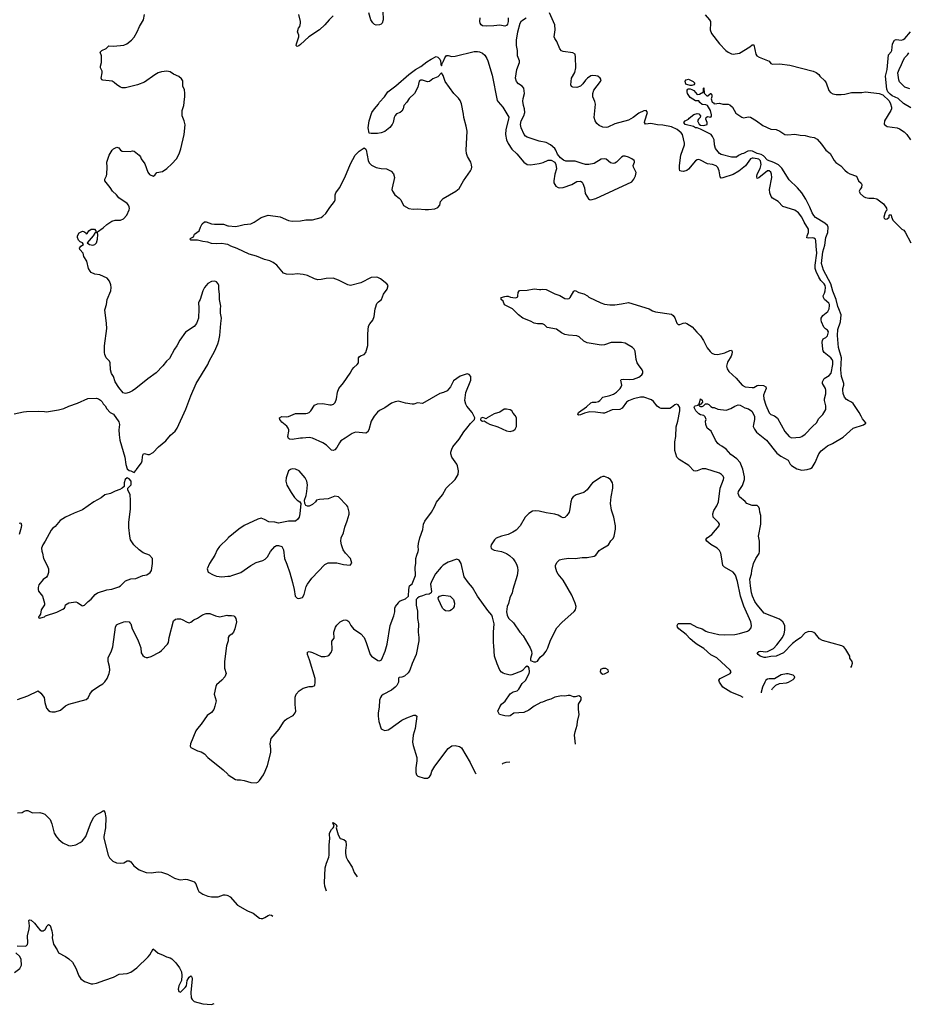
# Model space of a CAD drawing. Header units: inches. Extents: x 2220522 to 2384314, y 721474 to 893490.
# Tile 6 of 256: x 2237576 to 2247931, y 721893 to 733370. Entities that reach past the tile are written whole.
import ezdxf

# ---------------------------------------------------------------- set-up
doc = ezdxf.new("R2010")
doc.units = ezdxf.units.IN
doc.header["$MEASUREMENT"] = 0
for name, color, linetype in [('C2732', 7, 'Continuous'), ('C2733', 7, 'Continuous'), ('C2742', 7, 'Continuous'), ('C2743', 7, 'Continuous')]:
    doc.layers.add(name, color=color, linetype=linetype)

msp = doc.modelspace()

# ---------------------------------------------------------------- linework, layer by layer
at = {"layer": 'C2732', "color": 5}
for points, elevation in [([(2237510, 728777), (2237619, 728799), (2237657, 728803), (2237790, 728806), (2237865, 728805), (2237890, 728801), (2238030, 728822), (2238090, 728839), (2238150, 728867), (2238250, 728901), (2238370, 728955), (2238470, 728958), (2238494, 728950), (2238517, 728937), (2238537, 728917), (2238550, 728894), (2238574, 728870), (2238590, 728834), (2238632, 728792), (2238670, 728772), (2238730, 728682), (2238739, 728650), (2238731, 728590), (2238734, 728530), (2238744, 728470), (2238801, 728270), (2238813, 728187), (2238830, 728134), (2238850, 728114), (2238872, 728112), (2238910, 728094), (2238930, 728114), (2238935, 728125), (2238997, 728203), (2239005, 728230), (2239006, 728274), (2239014, 728306), (2239030, 728315), (2239070, 728301), (2239090, 728301), (2239130, 728326), (2239193, 728390), (2239278, 728462), (2239332, 728528), (2239386, 728574), (2239412, 728608), (2239514, 728830), (2239570, 728985), (2239632, 729130), (2239769, 729350), (2239785, 729390), (2239849, 729510), (2239884, 729590), (2239897, 729630), (2239909, 729690), (2239919, 729830), (2239929, 729890), (2239915, 729950), (2239918, 730000)], 240), ([(2239662, 730000), (2239658, 729890), (2239638, 729830), (2239610, 729795), (2239510, 729729), (2239444, 729636), (2239407, 729570), (2239379, 729530), (2239320, 729420), (2239288, 729390), (2239246, 729334), (2239168, 729252), (2239070, 729185), (2238928, 729070), (2238890, 729043), (2238850, 729024), (2238810, 729014), (2238780, 729020), (2238730, 729081), (2238687, 729147), (2238668, 729210), (2238647, 729247), (2238633, 729290), (2238630, 729370), (2238622, 729390), (2238584, 729430), (2238567, 729467), (2238564, 729490), (2238565, 729570), (2238590, 729770), (2238588, 729830), (2238569, 729990), (2238572, 730000)], 240), ([(2237570, 727501), (2237590, 727505), (2237599, 727479), (2237595, 727450), (2237569, 727370)], 220), ([(2240000, 727324), (2239906, 727230), (2239878, 727190), (2239850, 727130), (2239787, 727030), (2239762, 726970), (2239772, 726930), (2239830, 726899), (2239870, 726884), (2239930, 726876), (2240000, 726882)], 240), ([(2237550, 725445), (2237670, 725489), (2237790, 725546), (2237821, 725521), (2237861, 725470), (2237871, 725410), (2237890, 725345), (2237910, 725318), (2237930, 725306), (2237950, 725301), (2237990, 725301), (2238050, 725323), (2238110, 725371), (2238150, 725391), (2238352, 725448), (2238373, 725467), (2238393, 725510), (2238425, 725550), (2238497, 725603), (2238545, 725630), (2238570, 725651), (2238596, 725690), (2238620, 725750), (2238628, 725790), (2238624, 725830), (2238608, 725890), (2238607, 725930), (2238646, 726014), (2238660, 726060), (2238692, 726290), (2238705, 726315), (2238729, 726330), (2238770, 726342), (2238790, 726353), (2238810, 726356), (2238850, 726350), (2238861, 726341), (2238871, 726330), (2238888, 726270), (2238950, 726150), (2238966, 726110), (2238986, 726050), (2238991, 725990), (2239010, 725959), (2239030, 725943), (2239050, 725936), (2239070, 725936), (2239110, 725948), (2239204, 725996), (2239230, 726016), (2239300, 726090), (2239311, 726110), (2239317, 726170), (2239370, 726365), (2239390, 726383), (2239410, 726388), (2239450, 726386), (2239470, 726379), (2239526, 726346), (2239550, 726340), (2239570, 726346), (2239607, 726373), (2239650, 726394), (2239708, 726432), (2239750, 726448), (2239792, 726450), (2239859, 726421), (2239910, 726411), (2239990, 726428), (2240000, 726427)], 220), ([(2240000, 726117), (2239986, 726070), (2239964, 725890), (2239964, 725810), (2239982, 725750), (2239976, 725730), (2239965, 725710), (2239931, 725670), (2239870, 725617), (2239861, 725599), (2239843, 725510), (2239864, 725430), (2239852, 725370), (2239837, 725330), (2239810, 725296), (2239759, 725261), (2239690, 725159), (2239647, 725110), (2239630, 725082), (2239566, 724930), (2239562, 724902), (2239570, 724885), (2239648, 724848), (2239690, 724836), (2239730, 724811), (2239770, 724771), (2239946, 724626), (2240000, 724575)], 220), ([(2237550, 724125), (2237606, 724130), (2237630, 724146), (2237650, 724151), (2237670, 724151), (2237727, 724127), (2237810, 724131), (2237850, 724119), (2237868, 724108), (2237930, 724046), (2237950, 723996), (2237976, 723890), (2238004, 723844), (2238033, 723813), (2238077, 723777), (2238144, 723744), (2238170, 723740), (2238230, 723754), (2238282, 723778), (2238305, 723795), (2238345, 723850), (2238402, 723998), (2238438, 724070), (2238470, 724107), (2238518, 724130), (2238553, 724153), (2238570, 724134), (2238579, 724070), (2238577, 723950), (2238557, 723850), (2238558, 723830), (2238608, 723630), (2238622, 723602), (2238663, 723563), (2238704, 723544), (2238750, 723540), (2238790, 723544), (2238830, 723567), (2238850, 723567), (2238870, 723554), (2238907, 723507), (2238970, 723461), (2239050, 723430), (2239110, 723427), (2239190, 723436), (2239230, 723435), (2239298, 723410), (2239382, 723362), (2239430, 723347), (2239450, 723344), (2239508, 723352), (2239530, 723350), (2239590, 723330), (2239610, 723322), (2239630, 723296), (2239651, 723231), (2239665, 723210), (2239710, 723176), (2239770, 723154), (2239810, 723148), (2239890, 723148), (2239950, 723168), (2239970, 723170), (2239990, 723166), (2240000, 723160)], 180), ([(2237545, 722575), (2237649, 722571), (2237669, 722590), (2237673, 722610), (2237669, 722690), (2237687, 722773), (2237690, 722810), (2237684, 722870), (2237690, 722878), (2237710, 722874), (2237750, 722841), (2237790, 722783), (2237810, 722763), (2237830, 722751), (2237850, 722751), (2237873, 722767), (2237898, 722810), (2237910, 722822), (2237930, 722812), (2237951, 722750), (2237957, 722703), (2237955, 722670), (2237970, 722594), (2238012, 722530), (2238030, 722494), (2238110, 722452), (2238150, 722425), (2238190, 722383), (2238230, 722316), (2238267, 722227), (2238290, 722190), (2238330, 722161), (2238410, 722133), (2238430, 722132), (2238470, 722140), (2238570, 722174), (2238671, 722209), (2238736, 722244), (2238830, 722251), (2238873, 722267), (2238940, 722320), (2239074, 722446), (2239091, 722469), (2239130, 722541), (2239188, 722488), (2239242, 722470), (2239288, 722448), (2239330, 722437), (2239350, 722425), (2239396, 722376), (2239438, 722318), (2239462, 722270), (2239467, 722230), (2239462, 722170), (2239431, 722110), (2239425, 722090), (2239424, 722070), (2239430, 722044), (2239450, 722034), (2239504, 722090), (2239518, 722110), (2239529, 722171), (2239550, 722208), (2239570, 722224), (2239578, 722218), (2239584, 722210), (2239586, 722190), (2239569, 722031), (2239575, 721970), (2239585, 721950), (2239610, 721926), (2239710, 721898), (2239810, 721893), (2239841, 721901)], 160), ([(2237514, 722266), (2237578, 722310), (2237598, 722350), (2237595, 722415), (2237578, 722450), (2237532, 722492)], 160)]:
    msp.add_lwpolyline(points, dxfattribs=dict(at, elevation=elevation))
at = {"layer": 'C2732', "color": 5, "elevation": 240}
msp.add_lwpolyline([(2238830, 728028), (2238806, 728010), (2238792, 727970), (2238792, 727930), (2238770, 727908), (2238745, 727895), (2238690, 727875), (2238634, 727846), (2238570, 727832), (2238525, 727795), (2238439, 727750), (2238310, 727658), (2238210, 727619), (2238109, 727571), (2238049, 727531), (2237990, 727463), (2237960, 727440), (2237942, 727418), (2237874, 727290), (2237844, 727250), (2237831, 727209), (2237834, 727174), (2237843, 727150), (2237855, 727090), (2237896, 727010), (2237910, 726970), (2237912, 726950), (2237912, 726928), (2237901, 726890), (2237887, 726873), (2237850, 726843), (2237799, 726781), (2237791, 726750), (2237791, 726730), (2237797, 726710), (2237843, 726650), (2237867, 726570), (2237867, 726550), (2237826, 726490), (2237820, 726440), (2237804, 726416), (2237794, 726410), (2237798, 726398), (2237810, 726394), (2237850, 726405), (2237866, 726410), (2237878, 726422), (2238010, 726465), (2238080, 726500), (2238098, 726510), (2238108, 726530), (2238109, 726550), (2238150, 726571), (2238230, 726585), (2238250, 726578), (2238301, 726541), (2238310, 726538), (2238330, 726545), (2238375, 726590), (2238410, 726616), (2238457, 726670), (2238482, 726690), (2238590, 726723), (2238650, 726731), (2238730, 726759), (2238750, 726771), (2238810, 726830), (2238870, 726851), (2238930, 726855), (2239010, 726891), (2239059, 726901), (2239095, 726925), (2239114, 726950), (2239124, 727030), (2239122, 727090), (2239089, 727129), (2239015, 727155), (2238969, 727189), (2238908, 727250), (2238869, 727309), (2238859, 727350), (2238849, 727450), (2238849, 727510), (2238869, 727670), (2238869, 727770), (2238862, 727830), (2238838, 727890), (2238838, 727910), (2238875, 727950), (2238875, 727990), (2238850, 728018)], close=True, dxfattribs=at)
at = {"layer": 'C2733', "color": 5}
for points, elevation in [([(2238572, 730000), (2238587, 730050), (2238597, 730110), (2238637, 730210), (2238644, 730250), (2238640, 730280), (2238623, 730323), (2238596, 730356), (2238510, 730398), (2238450, 730404), (2238410, 730425), (2238397, 730437), (2238379, 730470), (2238357, 730557), (2238322, 730610), (2238315, 730650), (2238278, 730690), (2238275, 730710), (2238281, 730719), (2238289, 730731), (2238318, 730750), (2238308, 730770), (2238282, 730782), (2238262, 730802), (2238249, 730830), (2238250, 730851), (2238270, 730887), (2238310, 730905), (2238322, 730902), (2238345, 730885), (2238350, 730874), (2238362, 730878), (2238382, 730910), (2238410, 730927), (2238430, 730930), (2238447, 730927), (2238465, 730910), (2238462, 730890), (2238450, 730882), (2238431, 730849), (2238362, 730770), (2238388, 730748), (2238430, 730743), (2238450, 730748), (2238472, 730770), (2238484, 730810), (2238485, 730865), (2238478, 730890), (2238482, 730898), (2238550, 730945), (2238590, 730984), (2238650, 731023), (2238690, 731033), (2238750, 731035), (2238785, 731050), (2238825, 731090), (2238850, 731152), (2238854, 731170), (2238852, 731190), (2238845, 731210), (2238830, 731229), (2238730, 731294), (2238704, 731330), (2238656, 731370), (2238630, 731415), (2238570, 731490), (2238570, 731512), (2238589, 731551), (2238592, 731570), (2238597, 731650), (2238593, 731710), (2238617, 731790), (2238653, 731850), (2238670, 731865), (2238710, 731884), (2238730, 731875), (2238750, 731850), (2238770, 731836), (2238865, 731835), (2238890, 731841), (2238910, 731836), (2238967, 731790), (2238982, 731770), (2238991, 731750), (2239033, 731690), (2239071, 731591), (2239090, 731567), (2239130, 731546), (2239150, 731556), (2239175, 731590), (2239239, 731601), (2239290, 731636), (2239350, 731688), (2239404, 731750), (2239433, 731807), (2239455, 731865), (2239492, 732032), (2239505, 732145), (2239493, 732190), (2239469, 732250), (2239469, 732310), (2239489, 732370), (2239495, 732445), (2239502, 732470), (2239502, 732510), (2239495, 732555), (2239478, 732590), (2239476, 732656), (2239460, 732680), (2239430, 732708), (2239370, 732735), (2239330, 732764), (2239290, 732769), (2239230, 732762), (2239190, 732749), (2239150, 732729), (2239030, 732641), (2238950, 732609), (2238810, 732575), (2238770, 732575), (2238750, 732582), (2238710, 732609), (2238679, 732639), (2238652, 732652), (2238544, 732665), (2238535, 732670), (2238525, 732690), (2238539, 732750), (2238539, 732770), (2238519, 732810), (2238519, 732830), (2238529, 732870), (2238529, 732950), (2238515, 732990), (2238535, 733010), (2238584, 733036), (2238615, 733065), (2238670, 733063), (2238790, 733074), (2238826, 733090), (2238878, 733130), (2238910, 733167), (2238947, 733230), (2238971, 733289), (2239017, 733370), (2239032, 733430)], 240), ([(2240000, 730748), (2239975, 730755), (2239930, 730761), (2239870, 730758), (2239810, 730763), (2239770, 730776), (2239710, 730783), (2239650, 730799), (2239570, 730802), (2239558, 730810), (2239570, 730822), (2239602, 730838), (2239615, 730870), (2239668, 730910), (2239682, 730950), (2239704, 730990), (2239730, 731014), (2239750, 731015), (2239812, 730992), (2239846, 730986), (2239950, 730985), (2240000, 730969)], 220), ([(2239918, 730000), (2239919, 730030), (2239904, 730110), (2239904, 730170), (2239895, 730230), (2239895, 730270), (2239889, 730290), (2239870, 730315), (2239850, 730324), (2239810, 730319), (2239770, 730295), (2239730, 730248), (2239711, 730210), (2239679, 730110), (2239667, 730090), (2239661, 730070), (2239663, 730010), (2239662, 730000)], 240)]:
    msp.add_lwpolyline(points, dxfattribs=dict(at, elevation=elevation))
at = {"layer": 'C2742', "color": 5}
for points, elevation in [([(2240000, 724575), (2240005, 724570), (2240090, 724515), (2240110, 724508), (2240150, 724508), (2240190, 724501), (2240270, 724477), (2240330, 724476), (2240350, 724484), (2240370, 724503), (2240418, 724570), (2240438, 724610), (2240463, 724677), (2240504, 724830), (2240504, 724870), (2240494, 724930), (2240505, 724990), (2240599, 725101), (2240650, 725183), (2240670, 725205), (2240690, 725221), (2240762, 725258), (2240788, 725292), (2240793, 725310), (2240787, 725387), (2240787, 725473), (2240798, 725510), (2240834, 725546), (2240881, 725579), (2240950, 725596), (2240990, 725596), (2241015, 725610), (2241021, 725650), (2241018, 725690), (2240954, 725910), (2240930, 725970), (2240930, 725998), (2240950, 726005), (2240990, 725994), (2241090, 725948), (2241132, 725948), (2241166, 725954), (2241179, 725961), (2241207, 725993), (2241216, 726024), (2241215, 726125), (2241239, 726161), (2241237, 726230), (2241258, 726290), (2241270, 726314), (2241310, 726351), (2241349, 726371), (2241374, 726374), (2241390, 726371), (2241410, 726356), (2241433, 726310), (2241466, 726270), (2241550, 726210), (2241590, 726168), (2241615, 726110), (2241661, 725970), (2241674, 725950), (2241750, 725900), (2241770, 725895), (2241794, 725910), (2241834, 726010), (2241857, 726090), (2241892, 726308), (2241937, 726423), (2241949, 726469), (2241949, 726510), (2241955, 726530), (2241989, 726571), (2241998, 726590), (2242010, 726598), (2242070, 726618), (2242108, 726650), (2242109, 726730), (2242118, 726770), (2242150, 726794), (2242189, 726890), (2242183, 726990), (2242192, 727030), (2242192, 727090), (2242203, 727130), (2242221, 727170), (2242225, 727190), (2242219, 727230), (2242223, 727263), (2242238, 727330), (2242274, 727426), (2242281, 727490), (2242297, 727523), (2242375, 727630), (2242410, 727690), (2242432, 727748), (2242501, 727830), (2242546, 727910), (2242650, 728010), (2242687, 728070), (2242689, 728110), (2242678, 728170), (2242670, 728190), (2242612, 728270), (2242600, 728310), (2242601, 728330), (2242610, 728366), (2242623, 728390), (2242699, 728481), (2242752, 728568), (2242785, 728610), (2242830, 728665), (2242875, 728710), (2242879, 728730), (2242850, 728790), (2242787, 728867), (2242775, 728890), (2242763, 728930), (2242775, 729025), (2242834, 729170), (2242834, 729210), (2242814, 729234), (2242790, 729241), (2242710, 729214), (2242630, 729159), (2242598, 729090), (2242557, 729043), (2242516, 729024), (2242470, 729012), (2242270, 728897), (2242210, 728904), (2242170, 728890), (2242150, 728887), (2242070, 728899), (2241990, 728924), (2241950, 728916), (2241910, 728899), (2241830, 728845), (2241770, 728814), (2241746, 728794), (2241707, 728750), (2241670, 728689), (2241644, 728590), (2241630, 728561), (2241610, 728549), (2241530, 728560), (2241490, 728561), (2241450, 728545), (2241367, 728493), (2241320, 728460), (2241302, 728438), (2241270, 728383), (2241250, 728357), (2241230, 728349), (2241210, 728353), (2241150, 728409), (2241110, 728436), (2240990, 728493), (2240950, 728499), (2240870, 728492), (2240850, 728494), (2240750, 728477), (2240721, 728481), (2240709, 728489), (2240699, 728510), (2240714, 728574), (2240714, 728590), (2240705, 728610), (2240690, 728634), (2240630, 728679), (2240609, 728710), (2240602, 728730), (2240630, 728746), (2240681, 728741), (2240710, 728744), (2240790, 728779), (2240910, 728778), (2240930, 728784), (2240950, 728793), (2240970, 728810), (2241010, 728875), (2241047, 728893), (2241110, 728897), (2241190, 728881), (2241210, 728882), (2241231, 728889), (2241251, 728909), (2241268, 728952), (2241281, 729030), (2241296, 729070), (2241350, 729136), (2241426, 729250), (2241450, 729293), (2241470, 729317), (2241510, 729350), (2241524, 729370), (2241524, 729430), (2241530, 729441), (2241547, 729453), (2241591, 729469), (2241610, 729490), (2241633, 729573), (2241632, 729710), (2241642, 729798), (2241655, 729825), (2241690, 729867), (2241708, 729910), (2241719, 730000)], 220), ([(2246008, 725468), (2245970, 725490), (2245861, 725530), (2245770, 725590), (2245729, 725650), (2245721, 725670), (2245739, 725690), (2245855, 725750), (2245865, 725770), (2245856, 725790), (2245701, 725930), (2245630, 725967), (2245550, 726039), (2245470, 726086), (2245438, 726110), (2245390, 726154), (2245344, 726204), (2245258, 726270), (2245242, 726290), (2245236, 726310), (2245249, 726331), (2245267, 726333), (2245390, 726332), (2245468, 726288), (2245530, 726270), (2245570, 726241), (2245590, 726233), (2245724, 726204), (2245790, 726200), (2245910, 726205), (2245965, 726215), (2246056, 726244), (2246082, 726258), (2246100, 726280), (2246102, 726310), (2246094, 726350), (2246013, 726533), (2245974, 726650), (2245941, 726821), (2245917, 726897), (2245889, 726929), (2245787, 726990), (2245770, 727009), (2245755, 727110), (2245745, 727150), (2245730, 727184), (2245702, 727210), (2245630, 727251), (2245582, 727290), (2245573, 727310), (2245585, 727330), (2245640, 727370), (2245727, 727470), (2245729, 727490), (2245718, 727510), (2245657, 727570), (2245653, 727610), (2245664, 727650), (2245698, 727702), (2245718, 727750), (2245739, 727910), (2245779, 728010), (2245781, 728030), (2245775, 728050), (2245755, 728070), (2245730, 728083), (2245570, 728133), (2245530, 728134), (2245470, 728113), (2245450, 728108), (2245430, 728111), (2245374, 728174), (2245262, 728242), (2245234, 728270), (2245210, 728350), (2245210, 728450), (2245220, 728510), (2245226, 728626), (2245246, 728690), (2245270, 728811), (2245269, 728850), (2245250, 728880), (2245230, 728888), (2245210, 728879), (2245171, 728849), (2245150, 728840), (2245050, 728840), (2245030, 728846), (2245004, 728864), (2244960, 728920), (2244939, 728939), (2244850, 728969), (2244810, 728969), (2244730, 728949), (2244670, 728927), (2244648, 728912), (2244597, 728843), (2244570, 728826), (2244479, 728821), (2244390, 728785), (2244370, 728782), (2244284, 728796), (2244221, 728799), (2244157, 728783), (2244110, 728763), (2244090, 728759), (2244083, 728763), (2244079, 728770), (2244087, 728790), (2244181, 728859), (2244230, 728905), (2244250, 728911), (2244290, 728913), (2244319, 728921), (2244335, 728930), (2244371, 728969), (2244452, 728988), (2244494, 729006), (2244531, 729029), (2244572, 729070), (2244586, 729090), (2244592, 729110), (2244582, 729170), (2244585, 729175), (2244610, 729181), (2244685, 729175), (2244730, 729180), (2244790, 729203), (2244825, 729230), (2244837, 729250), (2244838, 729270), (2244830, 729290), (2244786, 729346), (2244772, 729370), (2244761, 729410), (2244747, 729507), (2244737, 729530), (2244718, 729550), (2244630, 729598), (2244590, 729609), (2244470, 729607), (2244390, 729582), (2244350, 729575), (2244190, 729603), (2244150, 729621), (2244094, 729674), (2244070, 729686), (2243970, 729693), (2243930, 729702), (2243890, 729721), (2243830, 729763), (2243724, 729784), (2243690, 729815), (2243670, 729826), (2243610, 729825), (2243570, 729834), (2243530, 729855), (2243438, 729890), (2243387, 729930), (2243320, 730000)], 180), ([(2244911, 730000), (2244950, 729977), (2244986, 729966), (2245170, 729936), (2245190, 729921), (2245210, 729895), (2245234, 729834), (2245250, 729818), (2245270, 729819), (2245306, 729834), (2245330, 729835), (2245350, 729830), (2245414, 729790), (2245467, 729727), (2245510, 729685), (2245545, 729630), (2245587, 729547), (2245621, 729501), (2245643, 729483), (2245670, 729470), (2245710, 729468), (2245794, 729486), (2245850, 729514), (2245870, 729519), (2245877, 729497), (2245874, 729470), (2245868, 729450), (2245823, 729377), (2245813, 729333), (2245820, 729300), (2245838, 729270), (2245925, 729190), (2245994, 729110), (2246028, 729090), (2246110, 729081), (2246130, 729084), (2246170, 729106), (2246190, 729111), (2246245, 729105), (2246272, 729092), (2246276, 729070), (2246254, 729026), (2246245, 728995), (2246246, 728950), (2246270, 728875), (2246310, 728788), (2246329, 728769), (2246371, 728751), (2246405, 728725), (2246490, 728571), (2246542, 728510), (2246570, 728495), (2246670, 728505), (2246690, 728511), (2246730, 728538), (2246813, 728627), (2246861, 728670), (2246890, 728721), (2246933, 728767), (2246970, 728826), (2246971, 728870), (2246953, 728930), (2246953, 728950), (2246971, 729010), (2246971, 729050), (2246966, 729070), (2246932, 729130), (2246932, 729150), (2246951, 729189), (2247010, 729224), (2247030, 729248), (2247050, 729350), (2247050, 729390), (2247042, 729410), (2247028, 729430), (2246949, 729489), (2246937, 729510), (2246933, 729530), (2246927, 729610), (2246929, 729631), (2246939, 729650), (2246970, 729667), (2246990, 729687), (2247000, 729730), (2246990, 729750), (2246965, 729765), (2246948, 729788), (2246919, 729850), (2246914, 729870), (2246915, 729890), (2246936, 729924), (2246994, 729970), (2247009, 730000)], 180), ([(2247261, 725818), (2247269, 725831), (2247282, 725870), (2247275, 725890), (2247249, 725929), (2247249, 725950), (2247204, 726030), (2247179, 726059), (2247158, 726070), (2246930, 726135), (2246895, 726155), (2246851, 726210), (2246830, 726228), (2246810, 726234), (2246770, 726237), (2246730, 726225), (2246676, 726164), (2246630, 726137), (2246580, 726100), (2246475, 725990), (2246391, 725950), (2246330, 725946), (2246270, 725935), (2246250, 725937), (2246205, 725950), (2246181, 725970), (2246169, 725990), (2246190, 726005), (2246208, 726010), (2246270, 726000), (2246290, 726004), (2246358, 726042), (2246397, 726083), (2246466, 726170), (2246486, 726210), (2246493, 726253), (2246490, 726310), (2246470, 726353), (2246430, 726383), (2246250, 726453), (2246170, 726550), (2246143, 726590), (2246116, 726650), (2246104, 726690), (2246090, 726770), (2246084, 726850), (2246103, 726910), (2246108, 726950), (2246127, 727030), (2246153, 727090), (2246191, 727149), (2246197, 727170), (2246195, 727290), (2246184, 727350), (2246212, 727490), (2246214, 727550), (2246212, 727590), (2246202, 727630), (2246198, 727670), (2246189, 727689), (2246170, 727709), (2246110, 727707), (2246050, 727729), (2246030, 727753), (2245962, 727810), (2245949, 727849), (2245953, 727870), (2245998, 727942), (2246023, 728010), (2246021, 728041), (2246003, 728130), (2245970, 728210), (2245932, 728252), (2245863, 728303), (2245810, 728365), (2245759, 728399), (2245730, 728413), (2245711, 728431), (2245683, 728470), (2245634, 728574), (2245587, 728610), (2245572, 728650), (2245569, 728690), (2245574, 728710), (2245562, 728742), (2245550, 728756), (2245510, 728763), (2245490, 728775), (2245453, 728810), (2245435, 728850), (2245438, 728862), (2245446, 728870), (2245482, 728878), (2245486, 728890), (2245498, 728902), (2245510, 728952), (2245530, 728934), (2245534, 728910), (2245513, 728887), (2245498, 728882), (2245494, 728870), (2245510, 728862), (2245530, 728862), (2245546, 728870), (2245568, 728892), (2245590, 728892), (2245605, 728885), (2245630, 728862), (2245651, 728851), (2245670, 728851), (2245711, 728831), (2245810, 728817), (2245862, 728838), (2245910, 728866), (2245950, 728882), (2245970, 728878), (2246027, 728847), (2246070, 728836), (2246108, 728808), (2246137, 728750), (2246140, 728710), (2246125, 728650), (2246124, 728630), (2246137, 728597), (2246162, 728562), (2246278, 728470), (2246397, 728317), (2246444, 728284), (2246530, 728236), (2246554, 728190), (2246570, 728172), (2246630, 728134), (2246690, 728118), (2246752, 728128), (2246790, 728138), (2246810, 728150), (2246846, 728210), (2246890, 728310), (2246916, 728344), (2246950, 728373), (2246990, 728401), (2247047, 728430), (2247170, 728505), (2247290, 728607), (2247410, 728646), (2247434, 728666), (2247435, 728670), (2247396, 728716), (2247382, 728750), (2247360, 728790), (2247290, 728897), (2247270, 728913), (2247230, 728930), (2247210, 728944), (2247188, 728970), (2247173, 729013), (2247166, 729050), (2247167, 729070), (2247180, 729110), (2247178, 729130), (2247154, 729210), (2247143, 729290), (2247153, 729430), (2247117, 729550), (2247105, 729690), (2247110, 729757), (2247139, 729850), (2247148, 729930), (2247121, 730000)], 160), ([(2240000, 726882), (2240030, 726885), (2240048, 726890), (2240152, 726928), (2240270, 727010), (2240330, 727043), (2240410, 727067), (2240438, 727082), (2240463, 727110), (2240499, 727170), (2240550, 727231), (2240570, 727241), (2240590, 727241), (2240630, 727231), (2240651, 727191), (2240661, 727090), (2240690, 727022), (2240724, 726924), (2240757, 726810), (2240776, 726730), (2240787, 726650), (2240810, 726626), (2240830, 726625), (2240870, 726634), (2240890, 726672), (2240916, 726764), (2240928, 726792), (2240981, 726859), (2241130, 727018), (2241170, 727038), (2241270, 727039), (2241350, 727019), (2241427, 727013), (2241446, 727034), (2241429, 727090), (2241373, 727153), (2241347, 727190), (2241327, 727250), (2241319, 727290), (2241324, 727330), (2241349, 727390), (2241365, 727455), (2241393, 727530), (2241414, 727606), (2241414, 727630), (2241399, 727690), (2241390, 727708), (2241290, 727809), (2241250, 727815), (2241170, 727784), (2241070, 727779), (2241034, 727770), (2241022, 727750), (2240990, 727718), (2240950, 727698), (2240930, 727698), (2240910, 727706), (2240898, 727730), (2240895, 727770), (2240915, 727825), (2240924, 727870), (2240930, 727950), (2240924, 727990), (2240902, 728030), (2240833, 728110), (2240790, 728130), (2240750, 728134), (2240730, 728127), (2240710, 728110), (2240682, 728030), (2240679, 727990), (2240690, 727946), (2240738, 727858), (2240780, 727800), (2240810, 727771), (2240842, 727750), (2240854, 727730), (2240841, 727610), (2240831, 727570), (2240818, 727550), (2240790, 727526), (2240710, 727524), (2240590, 727503), (2240548, 727512), (2240479, 727519), (2240430, 727546), (2240390, 727558), (2240350, 727547), (2240190, 727473), (2240130, 727432), (2240006, 727330), (2240000, 727324)], 240), ([(2242670, 727080), (2242570, 727048), (2242510, 727012), (2242486, 726990), (2242423, 726910), (2242377, 726830), (2242365, 726790), (2242375, 726705), (2242371, 726689), (2242346, 726674), (2242310, 726669), (2242270, 726653), (2242230, 726644), (2242210, 726629), (2242196, 726610), (2242196, 726544), (2242210, 726474), (2242213, 726390), (2242222, 726330), (2242219, 726230), (2242227, 726170), (2242227, 726130), (2242197, 725970), (2242150, 725865), (2242123, 725790), (2242102, 725758), (2242061, 725719), (2242030, 725707), (2241999, 725701), (2241990, 725694), (2241992, 725650), (2241970, 725610), (2241952, 725590), (2241910, 725556), (2241810, 725503), (2241792, 725488), (2241780, 725470), (2241770, 725438), (2241765, 725355), (2241752, 725290), (2241752, 725250), (2241761, 725190), (2241790, 725106), (2241810, 725091), (2241830, 725085), (2241870, 725094), (2241890, 725105), (2242030, 725204), (2242087, 725233), (2242170, 725262), (2242190, 725264), (2242204, 725250), (2242186, 725110), (2242163, 725030), (2242155, 724950), (2242160, 724910), (2242203, 724770), (2242204, 724730), (2242193, 724650), (2242194, 724594), (2242201, 724570), (2242214, 724554), (2242290, 724528), (2242330, 724531), (2242350, 724543), (2242367, 724570), (2242378, 724610), (2242415, 724670), (2242570, 724876), (2242610, 724908), (2242650, 724910), (2242700, 724900), (2242723, 724883), (2242825, 724710), (2242884, 724590), (2242894, 724579)], 220), ([(2244051, 724927), (2244041, 725030), (2244047, 725070), (2244074, 725146), (2244075, 725190), (2244096, 725270), (2244089, 725330), (2244089, 725391), (2244117, 725443), (2244117, 725470), (2244110, 725479), (2244090, 725489), (2244050, 725479), (2244030, 725479), (2243990, 725494), (2243967, 725493), (2243930, 725484), (2243890, 725487), (2243810, 725472), (2243765, 725450), (2243721, 725439), (2243670, 725416), (2243650, 725412), (2243570, 725369), (2243510, 725322), (2243450, 725293), (2243333, 725287), (2243290, 725256), (2243270, 725253), (2243230, 725254), (2243168, 725270), (2243149, 725310), (2243170, 725362), (2243189, 725390), (2243232, 725428), (2243290, 725511), (2243326, 725534), (2243372, 725548), (2243392, 725568), (2243430, 725631), (2243472, 725668), (2243514, 725750), (2243518, 725770), (2243513, 725813), (2243505, 725825), (2243490, 725834), (2243470, 725824), (2243436, 725784), (2243424, 725776), (2243310, 725732), (2243290, 725729), (2243230, 725744), (2243210, 725753), (2243190, 725766), (2243172, 725790), (2243140, 725860), (2243109, 725950), (2243103, 726070), (2243096, 726110), (2243096, 726230), (2243104, 726330), (2243087, 726407), (2243077, 726430), (2243030, 726485), (2242911, 726651), (2242854, 726750), (2242805, 726805), (2242756, 726876), (2242722, 727030), (2242696, 727070), (2242670, 727080)], 220), ([(2240000, 726427), (2240046, 726426), (2240070, 726421), (2240085, 726410), (2240096, 726390), (2240101, 726350), (2240082, 726270), (2240068, 726230), (2240050, 726207), (2240016, 726190), (2240005, 726170), (2240004, 726130), (2240000, 726117)], 220), ([(2246510, 725747), (2246450, 725734), (2246370, 725689), (2246310, 725686), (2246290, 725682), (2246271, 725670), (2246257, 725650), (2246231, 725590), (2246216, 725530), (2246217, 725525)], 180), ([(2246340, 725560), (2246350, 725576), (2246386, 725614), (2246430, 725634), (2246510, 725642), (2246535, 725650), (2246590, 725679), (2246601, 725690), (2246609, 725710), (2246589, 725729), (2246530, 725746), (2246510, 725747)], 180), ([(2243199, 724694), (2243210, 724705), (2243243, 724717), (2243286, 724719)], 220), ([(2241153, 723211), (2241133, 723270), (2241128, 723310), (2241137, 723483), (2241150, 723539), (2241180, 723610), (2241183, 723630), (2241182, 723750), (2241190, 723830), (2241185, 723870), (2241187, 723890), (2241208, 723932), (2241230, 723950), (2241241, 723970), (2241224, 724010), (2241230, 724013), (2241263, 723990), (2241270, 723970), (2241263, 723950), (2241289, 723870), (2241310, 723826), (2241353, 723813), (2241375, 723795), (2241380, 723750), (2241372, 723688), (2241372, 723650), (2241379, 723610), (2241398, 723570), (2241452, 723490), (2241474, 723430), (2241508, 723381)], 180), ([(2240000, 723160), (2240030, 723145), (2240114, 723050), (2240230, 722983), (2240296, 722956), (2240370, 722897), (2240390, 722893), (2240410, 722894), (2240434, 722906), (2240470, 722930), (2240490, 722936), (2240510, 722934), (2240524, 722921)], 180)]:
    msp.add_lwpolyline(points, dxfattribs=dict(at, elevation=elevation))
at = {"layer": 'C2742', "color": 5, "elevation": 220}
for points in [[(2243250, 728832), (2243222, 728830), (2243170, 728797), (2243105, 728775), (2243022, 728730), (2243010, 728718), (2242973, 728733), (2242950, 728726), (2242945, 728710), (2242950, 728702), (2242970, 728692), (2242990, 728694), (2243022, 728670), (2243050, 728656), (2243146, 728626), (2243250, 728576), (2243290, 728571), (2243330, 728582), (2243350, 728596), (2243365, 728630), (2243365, 728730), (2243350, 728758), (2243325, 728785), (2243309, 728810), (2243290, 728821)], [(2244370, 728046), (2244350, 728039), (2244251, 727970), (2244230, 727949), (2244187, 727890), (2244150, 727858), (2244062, 727830), (2244026, 727810), (2244011, 727789), (2243997, 727750), (2243988, 727670), (2243977, 727630), (2243953, 727590), (2243930, 727567), (2243910, 727565), (2243890, 727572), (2243850, 727595), (2243810, 727608), (2243710, 727622), (2243630, 727641), (2243590, 727646), (2243550, 727642), (2243510, 727616), (2243466, 727570), (2243408, 727472), (2243360, 727420), (2243324, 727396), (2243270, 727370), (2243192, 727350), (2243130, 727325), (2243110, 727309), (2243071, 727250), (2243065, 727230), (2243070, 727206), (2243105, 727185), (2243190, 727173), (2243250, 727148), (2243285, 727125), (2243326, 727086), (2243351, 727051), (2243365, 727025), (2243376, 726990), (2243380, 726950), (2243374, 726890), (2243323, 726730), (2243314, 726690), (2243289, 726631), (2243273, 726567), (2243255, 726530), (2243249, 726469), (2243257, 726430), (2243273, 726393), (2243330, 726341), (2243405, 726230), (2243442, 726190), (2243525, 726050), (2243539, 726010), (2243543, 725977), (2243530, 725926), (2243530, 725902), (2243566, 725886), (2243590, 725886), (2243610, 725892), (2243642, 725938), (2243685, 725975), (2243710, 726011), (2243729, 726050), (2243761, 726139), (2243837, 726283), (2243895, 726345), (2244037, 726470), (2244052, 726490), (2244058, 726510), (2244060, 726530), (2244050, 726570), (2244010, 726663), (2243910, 726838), (2243850, 726909), (2243835, 726935), (2243820, 726990), (2243821, 727010), (2243836, 727044), (2243866, 727074), (2243897, 727083), (2243970, 727092), (2244050, 727088), (2244130, 727100), (2244190, 727101), (2244270, 727116), (2244291, 727129), (2244330, 727181), (2244350, 727199), (2244436, 727250), (2244466, 727294), (2244490, 727321), (2244503, 727350), (2244517, 727430), (2244518, 727470), (2244501, 727570), (2244472, 727652), (2244462, 727730), (2244469, 727810), (2244489, 727910), (2244489, 727950), (2244485, 727970), (2244459, 728010), (2244430, 728029), (2244390, 728045)], [(2242570, 726476), (2242539, 726479), (2242521, 726490), (2242504, 726510), (2242456, 726610), (2242454, 726630), (2242468, 726650), (2242510, 726661), (2242570, 726656), (2242591, 726650), (2242630, 726611), (2242641, 726570), (2242638, 726530), (2242627, 726510), (2242607, 726490), (2242590, 726481)], [(2244408, 725808), (2244372, 725808), (2244345, 725795), (2244342, 725770), (2244352, 725752), (2244370, 725742), (2244390, 725746), (2244438, 725770), (2244433, 725793)]]:
    msp.add_lwpolyline(points, close=True, dxfattribs=at)
at = {"layer": 'C2743', "color": 5}
for points, elevation in [([(2240000, 730969), (2240010, 730966), (2240090, 730960), (2240130, 730966), (2240190, 730984), (2240270, 730991), (2240310, 731010), (2240390, 731066), (2240470, 731090), (2240610, 731071), (2240710, 731028), (2240750, 731020), (2240850, 731027), (2240910, 731036), (2240990, 731038), (2241090, 731065), (2241110, 731078), (2241143, 731110), (2241190, 731180), (2241244, 731250), (2241252, 731270), (2241252, 731330), (2241261, 731350), (2241304, 731410), (2241364, 731530), (2241430, 731691), (2241485, 731790), (2241530, 731838), (2241590, 731878), (2241610, 731862), (2241614, 731854), (2241636, 731730), (2241650, 731701), (2241675, 731675), (2241730, 731648), (2241790, 731634), (2241852, 731630), (2241903, 731603), (2241933, 731573), (2241945, 731530), (2241916, 731410), (2241913, 731390), (2241919, 731370), (2241949, 731329), (2241999, 731290), (2242016, 731270), (2242050, 731206), (2242110, 731171), (2242163, 731163), (2242210, 731166), (2242302, 731158), (2242341, 731159), (2242414, 731166), (2242450, 731182), (2242471, 731209), (2242481, 731250), (2242510, 731285), (2242659, 731370), (2242697, 731403), (2242747, 731493), (2242829, 731610), (2242839, 731630), (2242843, 731650), (2242841, 731679), (2242833, 731710), (2242795, 731775), (2242784, 731810), (2242779, 731850), (2242789, 732070), (2242779, 732130), (2242753, 732230), (2242749, 732270), (2242724, 732390), (2242709, 732430), (2242690, 732455), (2242634, 732510), (2242534, 732650), (2242510, 732718), (2242490, 732749), (2242450, 732704), (2242390, 732679), (2242350, 732649), (2242330, 732644), (2242270, 732666), (2242250, 732665), (2242230, 732652), (2242215, 732585), (2242176, 732510), (2242113, 732450), (2242087, 732410), (2242051, 732370), (2242043, 732330), (2242030, 732302), (2242011, 732289), (2241967, 732273), (2241950, 732253), (2241941, 732230), (2241928, 732170), (2241916, 732150), (2241890, 732115), (2241850, 732081), (2241830, 732068), (2241790, 732052), (2241744, 732044), (2241670, 732042), (2241649, 732049), (2241637, 732110), (2241649, 732190), (2241681, 732290), (2241710, 732332), (2241756, 732384), (2241769, 732410), (2241829, 732470), (2241864, 732530), (2241959, 732601), (2242110, 732733), (2242190, 732791), (2242250, 732823), (2242320, 732880), (2242369, 732911), (2242430, 732941), (2242450, 732935), (2242471, 732910), (2242479, 732890), (2242482, 732850), (2242490, 732834), (2242502, 732870), (2242510, 732878), (2242530, 732925), (2242550, 732951), (2242570, 732951), (2242610, 732941), (2242650, 732944), (2242870, 732999), (2242910, 732999), (2242934, 732994), (2242970, 732979), (2242995, 732955), (2243018, 732918), (2243030, 732890), (2243083, 732723), (2243141, 732430), (2243151, 732411), (2243205, 732350), (2243274, 732234), (2243273, 732210), (2243240, 732090), (2243238, 732030), (2243247, 731970), (2243267, 731927), (2243310, 731859), (2243368, 731808), (2243450, 731710), (2243490, 731684), (2243530, 731677), (2243630, 731693), (2243674, 731706), (2243733, 731733), (2243771, 731731), (2243811, 731711), (2243824, 731684), (2243831, 731631), (2243811, 731570), (2243799, 731490), (2243802, 731470), (2243825, 731430), (2243850, 731413), (2243870, 731410), (2243910, 731415), (2244010, 731450), (2244070, 731485), (2244110, 731487), (2244130, 731475), (2244139, 731459), (2244159, 731410), (2244164, 731344), (2244203, 731283), (2244214, 731274), (2244231, 731271), (2244290, 731284), (2244710, 731482), (2244732, 731510), (2244753, 731550), (2244757, 731570), (2244758, 731590), (2244727, 731650), (2244725, 731670), (2244742, 731710), (2244739, 731719), (2244736, 731730), (2244710, 731750), (2244670, 731769), (2244630, 731780), (2244610, 731779), (2244590, 731768), (2244531, 731709), (2244510, 731698), (2244490, 731694), (2244461, 731701), (2244410, 731745), (2244390, 731750), (2244350, 731744), (2244270, 731692), (2244210, 731682), (2244170, 731684), (2244130, 731692), (2244050, 731722), (2243941, 731721), (2243913, 731733), (2243878, 731758), (2243843, 731803), (2243824, 731850), (2243810, 731869), (2243762, 731910), (2243710, 731937), (2243630, 731954), (2243490, 732001), (2243472, 732012), (2243455, 732030), (2243420, 732110), (2243412, 732150), (2243420, 732190), (2243452, 732250), (2243463, 732290), (2243460, 732330), (2243447, 732370), (2243439, 732419), (2243441, 732450), (2243457, 732510), (2243451, 732570), (2243430, 732596), (2243390, 732623), (2243366, 732650), (2243352, 732690), (2243370, 732790), (2243399, 732870), (2243399, 732890), (2243378, 732950), (2243376, 733010), (2243365, 733070), (2243364, 733130), (2243382, 733230), (2243407, 733330), (2243425, 733355), (2243476, 733390)], 220), ([(2241230, 733415), (2241182, 733370), (2241130, 733310), (2241070, 733250), (2240945, 733170), (2240850, 733079), (2240830, 733064), (2240810, 733059), (2240799, 733070), (2240801, 733090), (2240829, 733170), (2240829, 733190), (2240813, 733230), (2240825, 733270), (2240841, 733290), (2240849, 733330), (2240849, 733350), (2240829, 733430)], 220), ([(2241808, 733470), (2241811, 733370), (2241799, 733330), (2241790, 733319), (2241770, 733309), (2241730, 733306), (2241710, 733314), (2241690, 733333), (2241668, 733368), (2241644, 733450)], 220), ([(2243270, 733390), (2243270, 733350), (2243262, 733318), (2243250, 733304), (2243230, 733296), (2243170, 733305), (2243103, 733297), (2243010, 733293), (2242970, 733299), (2242952, 733312), (2242942, 733330), (2242939, 733350), (2242940, 733390)], 220), ([(2247009, 730000), (2247010, 730003), (2247014, 730034), (2247012, 730050), (2247004, 730064), (2246953, 730110), (2246941, 730130), (2246940, 730150), (2246956, 730184), (2246961, 730210), (2246964, 730250), (2246960, 730270), (2246950, 730290), (2246913, 730330), (2246887, 730367), (2246856, 730436), (2246846, 730470), (2246845, 730510), (2246865, 730650), (2246856, 730730), (2246855, 730795), (2246849, 730810), (2246830, 730824), (2246810, 730827), (2246770, 730823), (2246749, 730829), (2246751, 730850), (2246766, 730890), (2246768, 730930), (2246717, 731010), (2246689, 731070), (2246650, 731119), (2246610, 731149), (2246470, 731192), (2246415, 731250), (2246349, 731289), (2246331, 731310), (2246319, 731350), (2246315, 731390), (2246341, 731530), (2246338, 731570), (2246330, 731591), (2246310, 731610), (2246290, 731609), (2246190, 731526), (2246170, 731518), (2246164, 731544), (2246168, 731570), (2246204, 731636), (2246216, 731684), (2246210, 731723), (2246190, 731743), (2246170, 731750), (2246123, 731757), (2246110, 731757), (2246090, 731750), (2246032, 731668), (2245956, 731604), (2245890, 731565), (2245770, 731525), (2245750, 731524), (2245739, 731539), (2245728, 731610), (2245710, 731646), (2245690, 731667), (2245650, 731681), (2245589, 731689), (2245510, 731733), (2245490, 731740), (2245470, 731737), (2245450, 731723), (2245371, 731629), (2245350, 731614), (2245310, 731602), (2245285, 731605), (2245269, 731610), (2245264, 731630), (2245265, 731670), (2245282, 731790), (2245322, 731910), (2245322, 731930), (2245298, 732030), (2245283, 732050), (2245238, 732090), (2245170, 732123), (2245070, 732142), (2245010, 732144), (2244930, 732161), (2244870, 732152), (2244858, 732170), (2244860, 732190), (2244891, 732290), (2244878, 732310), (2244850, 732309), (2244790, 732282), (2244726, 732230), (2244670, 732199), (2244510, 732157), (2244430, 732117), (2244410, 732113), (2244370, 732119), (2244330, 732135), (2244300, 732160), (2244282, 732190), (2244272, 732230), (2244285, 732385), (2244277, 732417), (2244256, 732470), (2244253, 732510), (2244267, 732550), (2244344, 732650), (2244350, 732670), (2244342, 732690), (2244312, 732710), (2244290, 732716), (2244250, 732719), (2244230, 732714), (2244194, 732690), (2244170, 732666), (2244139, 732621), (2244110, 732597), (2244070, 732581), (2244023, 732583), (2244005, 732590), (2243999, 732610), (2244005, 732690), (2244044, 732756), (2244057, 732810), (2244054, 732934), (2244047, 732967), (2244023, 732983), (2243910, 732998), (2243890, 733008), (2243869, 733030), (2243834, 733114), (2243810, 733150), (2243804, 733170), (2243817, 733250), (2243811, 733311), (2243748, 733450)], 180), ([(2245565, 733425), (2245613, 733370), (2245624, 733350), (2245627, 733330), (2245623, 733250), (2245637, 733210), (2245730, 733089), (2245806, 733010), (2245831, 732991), (2245870, 732973), (2245890, 732970), (2245962, 732978), (2246086, 733054), (2246110, 733076), (2246130, 733076), (2246155, 732970), (2246164, 732950), (2246192, 732932), (2246308, 732888), (2246330, 732861), (2246350, 732851), (2246430, 732857), (2246550, 732841), (2246822, 732770), (2246856, 732756), (2246890, 732731), (2246901, 732710), (2246958, 732658), (2246974, 732634), (2247005, 732545), (2247023, 732523), (2247050, 732507), (2247090, 732499), (2247150, 732497), (2247190, 732501), (2247270, 732523), (2247390, 732523), (2247430, 732528), (2247590, 732510), (2247635, 732495), (2247706, 732426), (2247725, 732390), (2247734, 732350), (2247734, 732330), (2247728, 732310), (2247655, 732190), (2247651, 732151), (2247671, 732131), (2247686, 732126), (2247802, 732110), (2247830, 732099), (2247884, 732064), (2247913, 732033), (2247958, 731970)], 180), ([(2247961, 732342), (2247875, 732395), (2247813, 732450), (2247744, 732484), (2247721, 732501), (2247691, 732530), (2247679, 732559), (2247665, 732710), (2247685, 732790), (2247699, 732961), (2247730, 732995), (2247738, 733010), (2247746, 733090), (2247770, 733130), (2247790, 733138), (2247850, 733132), (2247870, 733138), (2247890, 733152), (2247956, 733230)], 180), ([(2247950, 732563), (2247890, 732583), (2247830, 732647), (2247820, 732670), (2247810, 732750), (2247823, 732790), (2247853, 732847), (2247876, 732904), (2247892, 732930), (2247921, 732959), (2247937, 732983)], 160), ([(2247121, 730000), (2247110, 730028), (2247090, 730110), (2247050, 730205), (2247026, 730290), (2246943, 730450), (2246920, 730530), (2246935, 730665), (2246958, 730742), (2246970, 730830), (2246994, 730890), (2246996, 730950), (2246989, 730970), (2246959, 730999), (2246850, 731065), (2246830, 731086), (2246810, 731118), (2246785, 731185), (2246738, 731278), (2246690, 731350), (2246641, 731410), (2246544, 731504), (2246458, 731638), (2246418, 731678), (2246364, 731704), (2246290, 731732), (2246243, 731783), (2246217, 731797), (2246170, 731810), (2246116, 731836), (2246090, 731843), (2246062, 731838), (2246010, 731812), (2245992, 731808), (2245953, 731787), (2245930, 731769), (2245914, 731766), (2245870, 731767), (2245750, 731797), (2245729, 731810), (2245685, 731870), (2245673, 731910), (2245669, 731970), (2245650, 732010), (2245632, 732032), (2245510, 732095), (2245470, 732109), (2245450, 732108), (2245426, 732126), (2245329, 732150), (2245315, 732170), (2245330, 732191), (2245368, 732212), (2245376, 732224), (2245430, 732266), (2245470, 732275), (2245490, 732274), (2245511, 732250), (2245505, 732230), (2245485, 732210), (2245476, 732190), (2245492, 732152), (2245510, 732142), (2245550, 732138), (2245586, 732150), (2245588, 732170), (2245573, 732210), (2245577, 732230), (2245590, 732243), (2245630, 732234), (2245636, 732244), (2245639, 732261), (2245626, 732310), (2245590, 732369), (2245570, 732379), (2245530, 732382), (2245503, 732403), (2245490, 732426), (2245450, 732426), (2245390, 732464), (2245359, 732510), (2245353, 732530), (2245355, 732550), (2245360, 732560), (2245370, 732565), (2245390, 732565), (2245410, 732556), (2245430, 732543), (2245470, 732498), (2245497, 732503), (2245546, 732530), (2245546, 732570), (2245550, 732574), (2245553, 732513), (2245574, 732490), (2245584, 732484), (2245596, 732484), (2245626, 732510), (2245632, 732510), (2245642, 732490), (2245642, 732470), (2245632, 732448), (2245646, 732410), (2245659, 732399), (2245670, 732391), (2245730, 732397), (2245770, 732387), (2245830, 732385), (2245850, 732376), (2245883, 732350), (2245921, 732281), (2245990, 732234), (2246010, 732227), (2246070, 732239), (2246090, 732234), (2246161, 732190), (2246235, 732135), (2246330, 732093), (2246390, 732091), (2246432, 732072), (2246493, 732033), (2246528, 732028), (2246610, 732035), (2246670, 732024), (2246730, 732021), (2246784, 732004), (2246835, 731995), (2246870, 731977), (2246921, 731921), (2246969, 731849), (2247019, 731810), (2247067, 731730), (2247087, 731707), (2247146, 731666), (2247190, 731618), (2247224, 731590), (2247250, 731573), (2247326, 731546), (2247350, 731491), (2247383, 731463), (2247391, 731450), (2247387, 731413), (2247370, 731395), (2247359, 731370), (2247364, 731350), (2247370, 731344), (2247410, 731308), (2247430, 731296), (2247470, 731288), (2247530, 731291), (2247563, 731283), (2247643, 731223), (2247675, 731175), (2247682, 731150), (2247670, 731138), (2247658, 731110), (2247646, 731070), (2247650, 731054), (2247670, 731045), (2247686, 731050), (2247706, 731070), (2247706, 731090), (2247710, 731094), (2247730, 731094), (2247733, 731073), (2247750, 731034), (2247854, 730930), (2247877, 730917), (2247895, 730895), (2247962, 730770)], 160), ([(2241719, 730000), (2241721, 730010), (2241738, 730062), (2241757, 730083), (2241793, 730110), (2241814, 730170), (2241859, 730230), (2241869, 730270), (2241855, 730290), (2241779, 730350), (2241750, 730366), (2241730, 730370), (2241670, 730365), (2241550, 730303), (2241430, 730273), (2241399, 730279), (2241290, 730335), (2241230, 730356), (2241147, 730353), (2241090, 730342), (2241050, 730339), (2241011, 730351), (2240930, 730389), (2240881, 730401), (2240810, 730406), (2240750, 730399), (2240684, 730404), (2240650, 730415), (2240574, 730510), (2240530, 730541), (2240490, 730561), (2240430, 730576), (2240335, 730615), (2240250, 730638), (2240110, 730703), (2240037, 730730), (2240010, 730746), (2240000, 730748)], 220), ([(2243320, 730000), (2243227, 730047), (2243209, 730089), (2243186, 730110), (2243186, 730130), (2243230, 730145), (2243250, 730146), (2243270, 730146), (2243297, 730137), (2243350, 730128), (2243366, 730130), (2243379, 730141), (2243382, 730150), (2243384, 730190), (2243395, 730210), (2243405, 730215), (2243490, 730218), (2243570, 730234), (2243635, 730225), (2243650, 730224), (2243670, 730230), (2243710, 730225), (2243810, 730176), (2243870, 730154), (2243930, 730119), (2243965, 730115), (2243979, 730121), (2243989, 730130), (2244033, 730207), (2244050, 730215), (2244092, 730192), (2244150, 730174), (2244192, 730152), (2244210, 730136), (2244348, 730068), (2244390, 730054), (2244453, 730047), (2244510, 730047), (2244590, 730057), (2244670, 730075), (2244910, 730001), (2244911, 730000)], 180)]:
    msp.add_lwpolyline(points, dxfattribs=dict(at, elevation=elevation))
at = {"layer": 'C2743', "color": 5, "elevation": 160}
msp.add_lwpolyline([(2245390, 732602), (2245350, 732615), (2245340, 732620), (2245330, 732652), (2245342, 732670), (2245370, 732677), (2245422, 732650), (2245445, 732630), (2245430, 732609), (2245410, 732602)], close=True, dxfattribs=at)

doc.saveas('drawing.dxf')
